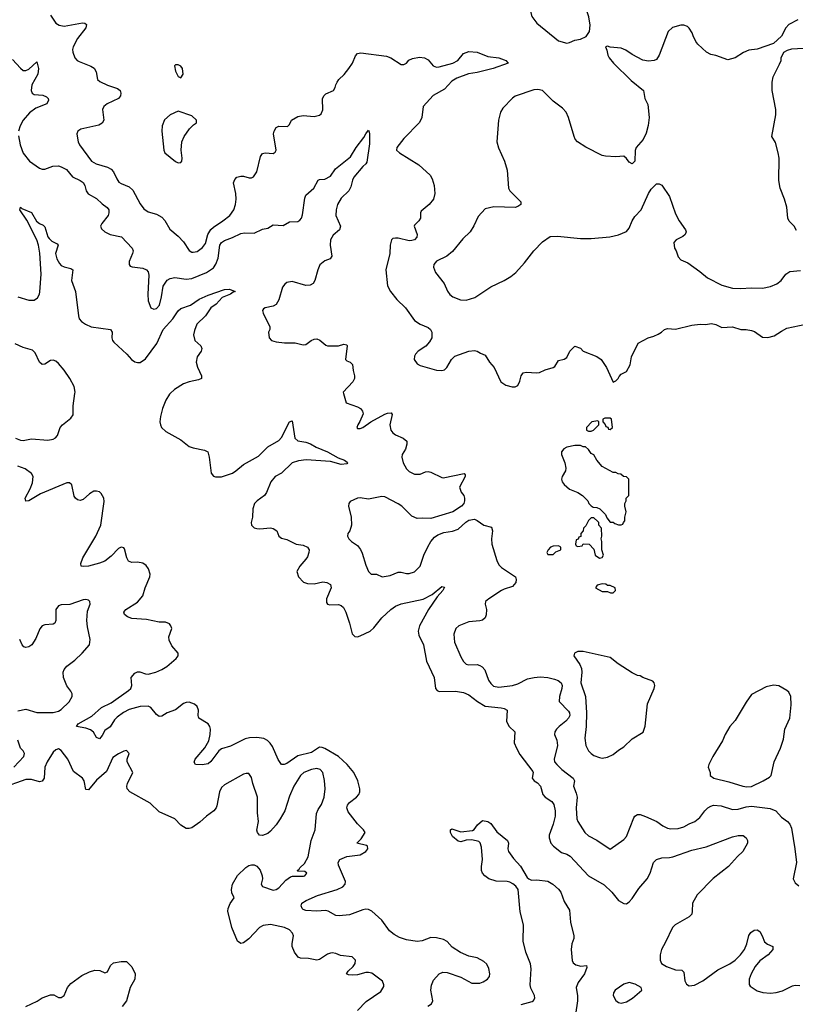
# Model space of a CAD drawing. Header units: inches. Extents: x 2323201 to 2563958, y 895391 to 1023096.
# Tile 29 of 196: x 2372584 to 2378292, y 1005506 to 1012750. Entities that reach past the tile are written whole.
import ezdxf

# ---------------------------------------------------------------- set-up
doc = ezdxf.new("R2010")
doc.units = ezdxf.units.IN
doc.header["$MEASUREMENT"] = 0
doc.layers.add('C3070', color=7, linetype='Continuous')
doc.layers.add('C3071', color=7, linetype='Continuous')

msp = doc.modelspace()

# ---------------------------------------------------------------- linework, layer by layer
at = {"layer": 'C3070', "color": 5}
for points, elevation in [([(2372553, 1009670), (2372590, 1009656.5), (2372610, 1009654.4), (2372670, 1009665.6), (2372790, 1009656.4), (2372830, 1009663.8), (2372847.5, 1009672.5), (2372862.7, 1009690), (2372882.7, 1009750), (2372899.3, 1009770), (2372960.7, 1009819.3), (2372976.6, 1009843.4), (2372976.9, 1009910), (2372989.8, 1010000)], 220), ([(2373691.5, 1010000), (2373685.6, 1009994.4), (2373659.1, 1009950), (2373635.8, 1009890), (2373620.2, 1009830), (2373615.6, 1009790), (2373618.9, 1009770), (2373628.5, 1009750), (2373660, 1009720), (2373770, 1009659.5), (2373830, 1009610.4), (2373859.9, 1009599.9), (2373942.6, 1009582.6), (2373967.3, 1009570), (2373978.9, 1009530), (2373993.4, 1009413.4), (2374010, 1009390.6), (2374025.4, 1009385.4), (2374070, 1009386), (2374150, 1009414.5), (2374175.3, 1009430), (2374230, 1009476.8), (2374340.5, 1009539.5), (2374410, 1009607), (2374490, 1009654), (2374510, 1009676.4), (2374570, 1009790.7), (2374590, 1009798), (2374608.9, 1009670), (2374630, 1009650.6), (2374690, 1009642), (2374722.8, 1009630), (2374765.8, 1009605.8), (2374850, 1009570.3), (2374927.2, 1009527.2), (2374974.8, 1009510), (2374993.8, 1009493.8), (2374997.3, 1009490), (2374990, 1009482.7), (2374950, 1009478.3), (2374870, 1009498.9), (2374692.1, 1009512.1), (2374634.8, 1009505.2), (2374590, 1009488.4), (2374510, 1009413.1), (2374463.7, 1009390), (2374432, 1009350), (2374399.3, 1009270), (2374384.4, 1009250), (2374330.4, 1009210), (2374312.4, 1009190), (2374298.7, 1009150), (2374296.4, 1009090), (2374288.4, 1009050), (2374290.7, 1009030), (2374310, 1009010.7), (2374330, 1009006), (2374350, 1009003.8), (2374430, 1009010.6), (2374450, 1009006.8), (2374476, 1008990), (2374490.6, 1008950.6), (2374510, 1008934.8), (2374550, 1008925.5), (2374618, 1008890), (2374670, 1008883.1), (2374701.6, 1008870), (2374712.9, 1008850), (2374711.3, 1008828.7), (2374701.1, 1008798.9), (2374690, 1008779.5), (2374644.9, 1008730), (2374622.8, 1008690), (2374634.8, 1008650), (2374672.2, 1008612.2), (2374701.4, 1008601.4), (2374750, 1008600.3), (2374814.4, 1008614.4), (2374844.7, 1008610), (2374870, 1008594), (2374874.9, 1008570), (2374842, 1008490), (2374841.7, 1008461.7), (2374848.9, 1008448.9), (2374864.9, 1008444.9), (2374930, 1008447.2), (2374950, 1008440.7), (2374965.9, 1008425.9), (2374984.1, 1008390), (2375011.8, 1008310), (2375031.1, 1008231.1), (2375050, 1008211.7), (2375070, 1008209.2), (2375090, 1008216), (2375163.1, 1008250), (2375190, 1008274.7), (2375250, 1008349.1), (2375314, 1008410), (2375350, 1008434), (2375390, 1008451), (2375552.8, 1008487.2), (2375619, 1008521), (2375690, 1008579.1), (2375710, 1008574), (2375698.4, 1008550), (2375655.5, 1008504.5), (2375593.1, 1008410), (2375524.9, 1008290), (2375516.4, 1008250), (2375521.4, 1008221.4), (2375555.3, 1008150), (2375577.6, 1008030), (2375634.9, 1007910), (2375643, 1007830), (2375655.3, 1007815.3), (2375670, 1007807.4), (2375790, 1007809.4), (2375850, 1007799.3), (2375890, 1007781.8), (2375952.9, 1007732.9), (2376010, 1007699.1), (2376126.4, 1007686.4), (2376150, 1007681.3), (2376170.2, 1007670.2), (2376166.3, 1007586.3), (2376185.3, 1007550), (2376228.2, 1007510), (2376223.7, 1007430), (2376239.5, 1007390), (2376264, 1007344), (2376358.9, 1007218.9), (2376363.6, 1007210), (2376354.3, 1007170), (2376369, 1007150), (2376394, 1007134), (2376417.1, 1007110), (2376433.2, 1007050), (2376450, 1007029.3), (2376498.9, 1006998.9), (2376515.1, 1006975.1), (2376524.3, 1006930), (2376523.3, 1006890), (2376509.6, 1006830.4), (2376481.1, 1006750), (2376480.2, 1006730), (2376491.8, 1006691.8), (2376511.6, 1006670), (2376570, 1006623.2), (2376610.1, 1006610.1), (2376635.9, 1006595.9), (2376770.1, 1006450.1), (2376884, 1006384), (2376940.3, 1006330), (2376990, 1006270.3), (2377030, 1006246.4), (2377050, 1006246), (2377070, 1006260.4), (2377090, 1006283.7), (2377141.1, 1006358.9), (2377201.1, 1006430), (2377222.9, 1006470), (2377246.9, 1006550), (2377269.8, 1006570.2), (2377310, 1006583.9), (2377365.3, 1006585.3), (2377390, 1006590.9), (2377530, 1006639), (2377635.1, 1006664.9), (2377830, 1006737.4), (2377870, 1006746.4), (2377907.7, 1006747.7), (2377930.7, 1006730), (2377938.8, 1006710), (2377940.7, 1006690), (2377904.4, 1006630), (2377866.2, 1006593.8), (2377800.6, 1006519.4), (2377688.1, 1006431.9), (2377570.2, 1006310), (2377534.7, 1006250), (2377532.9, 1006190), (2377529.1, 1006170), (2377520.6, 1006159.4), (2377510.6, 1006149.4), (2377407.6, 1006090), (2377387.4, 1006070), (2377337.3, 1005962.7), (2377307.4, 1005910), (2377297, 1005870), (2377298, 1005830), (2377306.2, 1005806.2), (2377343.1, 1005783.1), (2377410, 1005759.1), (2377457.5, 1005757.5), (2377470, 1005742), (2377478, 1005678), (2377490, 1005654), (2377510, 1005642), (2377550, 1005645.8), (2377610, 1005679), (2377721.1, 1005758.9), (2377810, 1005803.9), (2377847.8, 1005830), (2377887.8, 1005870), (2377917.2, 1005910), (2377934.8, 1005950), (2377950, 1006010.8), (2377964.9, 1006035.1), (2377989.7, 1006050.3), (2378010, 1006052.4), (2378030, 1006040.5), (2378048.4, 1006010), (2378065.8, 1005965.8), (2378086.9, 1005946.9), (2378126.8, 1005930), (2378126, 1005910), (2378092, 1005870), (2378030, 1005826.2), (2377995.7, 1005784.3), (2377966.5, 1005730), (2377952.7, 1005690), (2377952.1, 1005652.1), (2377960.2, 1005640.3), (2378010, 1005604), (2378052.8, 1005592.8), (2378110, 1005588.3), (2378150, 1005591.4), (2378196.4, 1005603.6), (2378270, 1005640.8), (2378290, 1005646.5), (2378323.6, 1005643.6)], 220), ([(2374967.3, 1010000), (2374986, 1009930), (2375070, 1009901.6), (2375090.8, 1009890), (2375107.3, 1009870), (2375110.4, 1009849.6), (2375086.4, 1009793.6), (2375071, 1009770), (2375066, 1009750), (2375070, 1009742), (2375090, 1009742), (2375110, 1009748.4), (2375168.3, 1009791.7), (2375270, 1009847.6), (2375290, 1009856), (2375316.7, 1009856.7), (2375324, 1009844), (2375307.5, 1009770), (2375314.3, 1009730), (2375328.7, 1009710), (2375350, 1009694.6), (2375406.8, 1009670), (2375433, 1009650), (2375432.3, 1009627.7), (2375422, 1009590), (2375399.3, 1009550), (2375395.8, 1009530), (2375404.9, 1009490), (2375430, 1009444.9), (2375450, 1009424.6), (2375490, 1009407.2), (2375530, 1009406.7), (2375570, 1009423), (2375590, 1009425.5), (2375610, 1009422), (2375690, 1009380.7), (2375699.8, 1009379.8), (2375854, 1009410), (2375862, 1009402), (2375862, 1009390), (2375820.7, 1009310), (2375833.7, 1009273.7), (2375851.6, 1009248.4), (2375858, 1009230), (2375858, 1009210), (2375851, 1009190), (2375836, 1009170), (2375772.2, 1009127.8), (2375610, 1009079.3), (2375550, 1009082.7), (2375510, 1009079.3), (2375470, 1009098), (2375395.8, 1009170), (2375370, 1009188.6), (2375270, 1009240.3), (2375250, 1009241.1), (2375150, 1009222), (2375090, 1009230.9), (2375070.5, 1009229.5), (2375016, 1009204), (2375006, 1009190), (2375004, 1009170), (2375022.4, 1009090), (2375025.5, 1009030), (2375014, 1008990), (2374998.8, 1008970), (2374996.3, 1008950), (2375004.9, 1008930), (2375024.9, 1008910), (2375070, 1008882), (2375092.5, 1008852.5), (2375104.6, 1008824.6), (2375130, 1008736.3), (2375150.4, 1008690.4), (2375170, 1008670.8), (2375210, 1008670.8), (2375250.8, 1008650.8), (2375310, 1008661.3), (2375370, 1008684.4), (2375390, 1008686), (2375430, 1008676.3), (2375450, 1008676.3), (2375490, 1008687.7), (2375529.7, 1008730.3), (2375558.9, 1008810), (2375587.7, 1008872.3), (2375608.7, 1008911.3), (2375637.4, 1008942.6), (2375660.9, 1008959.1), (2375704, 1008976), (2375770, 1008985.7), (2375810, 1009001.3), (2375867.3, 1009052.8), (2375890, 1009066.7), (2375930, 1009074.4), (2375950, 1009066.4), (2375998.8, 1009030), (2376055.1, 1009015.1), (2376062, 1008990), (2376055.2, 1008930), (2376059, 1008890), (2376095.2, 1008770), (2376110, 1008739.3), (2376130, 1008718.7), (2376231.6, 1008651.6), (2376237.8, 1008630), (2376234, 1008610), (2376210, 1008578.7), (2376150, 1008560.3), (2376130, 1008549.8), (2376035.5, 1008490), (2376012.7, 1008470), (2376010.4, 1008450), (2376019.5, 1008410), (2376017.4, 1008370), (2376010.2, 1008349.8), (2375990, 1008331.5), (2375970, 1008326), (2375890, 1008320.4), (2375816.3, 1008290), (2375792.4, 1008270), (2375778.5, 1008230), (2375784.4, 1008170), (2375830, 1008063), (2375850, 1008028.2), (2375870, 1008008.5), (2375890, 1008003.1), (2375950, 1008004.9), (2375970, 1007999.3), (2375987.9, 1007987.9), (2376005.9, 1007965.9), (2376034.3, 1007890), (2376050, 1007864.9), (2376070, 1007846.7), (2376110, 1007839.7), (2376210, 1007850.2), (2376250, 1007862.7), (2376320.9, 1007899.1), (2376369.3, 1007910.7), (2376415.1, 1007915.1), (2376470, 1007911.1), (2376518.5, 1007898.5), (2376547.1, 1007887.1), (2376568.4, 1007870), (2376574.7, 1007850), (2376573.4, 1007830), (2376555.2, 1007770), (2376554, 1007734), (2376622, 1007662), (2376630.3, 1007650), (2376631.3, 1007630), (2376621.5, 1007610), (2376604, 1007590), (2376554.6, 1007550), (2376534.6, 1007530), (2376522.6, 1007510), (2376520.3, 1007490), (2376535.8, 1007450), (2376540.6, 1007410), (2376515.8, 1007310), (2376519.5, 1007290), (2376535.6, 1007270), (2376573.2, 1007233.2), (2376656.9, 1007170), (2376667.2, 1007150), (2376660.3, 1007110), (2376679.5, 1007059.5), (2376685.2, 1007030), (2376679.1, 1006950), (2376684, 1006870), (2376691.7, 1006850), (2376743.6, 1006770), (2376770, 1006744.6), (2376830, 1006713.4), (2376930, 1006647.7), (2377030, 1006717.3), (2377050, 1006740.7), (2377103.1, 1006876.9), (2377110.6, 1006889.4), (2377130, 1006902.4), (2377150, 1006903.2), (2377190, 1006888.4), (2377272.2, 1006850), (2377317.8, 1006817.8), (2377350, 1006801.7), (2377376.5, 1006796.5), (2377430, 1006798.5), (2377470, 1006810.3), (2377510, 1006833.4), (2377551.6, 1006850), (2377590, 1006881.1), (2377626.6, 1006930), (2377647.4, 1006950), (2377670, 1006964.1), (2377690, 1006970.2), (2377745.8, 1006965.8), (2377830, 1006938), (2377870, 1006940.6), (2377930, 1006957.8), (2377970, 1006962.3), (2378106.1, 1006946.1), (2378148.5, 1006928.5), (2378190, 1006883.7), (2378234.9, 1006850), (2378250, 1006830.6), (2378262.5, 1006802.5), (2378288.4, 1006650), (2378299.1, 1006550), (2378276.3, 1006430), (2378290, 1006398.8), (2378318.5, 1006378.5)], 240), ([(2375587.9, 1005492.1), (2375615.1, 1005510), (2375623.1, 1005530), (2375608.2, 1005610), (2375613.3, 1005646.7), (2375630, 1005683.1), (2375670, 1005728.8), (2375698.7, 1005741.3), (2375730, 1005739.7), (2375830, 1005705), (2375910, 1005661.1), (2375970, 1005661.6), (2375994.5, 1005670), (2376027.6, 1005690), (2376041.1, 1005710), (2376043.9, 1005730), (2376035.8, 1005770), (2376020.3, 1005800.3), (2376000, 1005820), (2375950, 1005846.4), (2375890, 1005860.3), (2375826.6, 1005886.6), (2375766.7, 1005926.7), (2375730, 1005967.6), (2375701.5, 1005981.4), (2375650, 1005994.7), (2375610, 1005996.3), (2375546.3, 1005973.7), (2375510, 1005968.6), (2375430, 1005980.7), (2375378.2, 1005998.2), (2375339.9, 1006019.9), (2375306.2, 1006046.2), (2375250, 1006124.7), (2375176.2, 1006190), (2375150, 1006202.7), (2375130, 1006205.1), (2375110, 1006201.4), (2375010, 1006163.7), (2374935.6, 1006155.6), (2374910, 1006158.7), (2374854, 1006190), (2374835.4, 1006195.4), (2374770, 1006191), (2374690, 1006196.3), (2374670, 1006202), (2374662, 1006210), (2374654, 1006230), (2374661.3, 1006250), (2374692.3, 1006270), (2374774.9, 1006305.1), (2374920.7, 1006350), (2374962.6, 1006370), (2374979.3, 1006390), (2374981.4, 1006410), (2374929.8, 1006530), (2374928.5, 1006550), (2374938.7, 1006570), (2374990, 1006592.6), (2375090, 1006605.2), (2375130, 1006629.2), (2375144.8, 1006650), (2375144.5, 1006670), (2375135.2, 1006675.2), (2375065.1, 1006690), (2375096.9, 1006723.1), (2375125.1, 1006770), (2375115.1, 1006790), (2375070, 1006834), (2375002.1, 1006922.1), (2374991.8, 1006950), (2374995.1, 1006970), (2375009.8, 1006990), (2375062.4, 1007030), (2375080.7, 1007050), (2375087.4, 1007070), (2375086.5, 1007090), (2375071.4, 1007150), (2375043.6, 1007210), (2374994.2, 1007270), (2374930, 1007327.9), (2374830, 1007387), (2374810, 1007396.1), (2374790, 1007396.8), (2374730, 1007359.1), (2374630, 1007334), (2374550, 1007278), (2374530, 1007269.8), (2374510, 1007269.7), (2374485.8, 1007305.8), (2374443.1, 1007403.1), (2374427.5, 1007427.5), (2374406.5, 1007446.5), (2374380.5, 1007460.5), (2374329.7, 1007469.7), (2374274.5, 1007465.5), (2374242.2, 1007457.8), (2374135.3, 1007404.7), (2374070, 1007384.7), (2374050, 1007369.6), (2373990, 1007292), (2373970, 1007274), (2373927.5, 1007267.5), (2373878, 1007270), (2373867.3, 1007287.3), (2373876.2, 1007310), (2373947.2, 1007392.8), (2373974.8, 1007445.2), (2373986.1, 1007490), (2373989, 1007530), (2373983.5, 1007550), (2373970, 1007568.3), (2373902.9, 1007610), (2373896.3, 1007630), (2373898.9, 1007670), (2373890, 1007697), (2373870, 1007714.3), (2373830, 1007728.3), (2373810, 1007727.2), (2373790, 1007719.7), (2373730, 1007672.7), (2373670.3, 1007650), (2373630, 1007625.8), (2373610, 1007622.2), (2373590, 1007637.4), (2373550, 1007689.8), (2373530, 1007698.7), (2373470, 1007696.2), (2373390, 1007674.3), (2373347.5, 1007652.5), (2373300.9, 1007619.1), (2373282.1, 1007597.9), (2373250, 1007547.3), (2373210, 1007520.7), (2373190, 1007482.9), (2373170, 1007459.6), (2373150, 1007469.5), (2373127.1, 1007507.1), (2373105.6, 1007525.6), (2373070, 1007538.2), (2373002, 1007550), (2373015.1, 1007570), (2373113.6, 1007626.4), (2373186, 1007690), (2373256.5, 1007723.5), (2373385.7, 1007814.3), (2373401.4, 1007830), (2373409.8, 1007850), (2373404, 1007910), (2373430, 1007941.1), (2373450, 1007952.4), (2373467.8, 1007952.2), (2373510, 1007936.2), (2373530, 1007934), (2373585.1, 1007950), (2373630, 1007968.5), (2373665.4, 1007990), (2373735.8, 1008050), (2373749.6, 1008070), (2373749.5, 1008090), (2373702.8, 1008142.8), (2373684.9, 1008184.9), (2373682.4, 1008210), (2373702.4, 1008270), (2373697, 1008290), (2373685.8, 1008305.8), (2373657.1, 1008317.1), (2373610, 1008317.7), (2373515.8, 1008335.8), (2373410, 1008343), (2373376.6, 1008356.6), (2373354.2, 1008374.2), (2373349.4, 1008390), (2373363.7, 1008410), (2373450, 1008464.4), (2373489.8, 1008510), (2373508.2, 1008570), (2373542.6, 1008650), (2373544.4, 1008670), (2373532.1, 1008710), (2373514.2, 1008734.2), (2373490, 1008750.9), (2373450, 1008758), (2373410, 1008756.9), (2373385.5, 1008765.5), (2373373, 1008790), (2373355.6, 1008855.6), (2373350, 1008865.2), (2373330, 1008869.5), (2373310, 1008858.7), (2373257.6, 1008802.4), (2373210, 1008767), (2373170, 1008750.8), (2373090, 1008729), (2373050, 1008725.7), (2373037.2, 1008730), (2373034.7, 1008750), (2373048.7, 1008790), (2373144.5, 1008950), (2373181.2, 1009030), (2373204.8, 1009204.7), (2373203.1, 1009230), (2373184.5, 1009264.5), (2373170, 1009275.8), (2373150, 1009281.1), (2373130, 1009280.4), (2373098, 1009262), (2373050, 1009220.4), (2373030, 1009211.3), (2373010, 1009216.3), (2372993.6, 1009230), (2372984.9, 1009244.9), (2372968.3, 1009328.3), (2372950, 1009342.4), (2372930, 1009342.6), (2372737.5, 1009262.5), (2372650, 1009209.7), (2372628, 1009208), (2372623, 1009230), (2372661.1, 1009298.9), (2372677.3, 1009342.7), (2372682, 1009390), (2372670.5, 1009410.5), (2372625.3, 1009445.3), (2372570, 1009465.7)], 220), ([(2372570, 1007665.8), (2372630, 1007676.3), (2372710, 1007652.9), (2372830, 1007653.2), (2372870, 1007663.5), (2372890, 1007675.6), (2372947, 1007730), (2372969.2, 1007770), (2372969, 1007790), (2372961.2, 1007810), (2372930, 1007849.2), (2372905.1, 1007910), (2372904.4, 1007950), (2372911.3, 1007970), (2372930, 1007994.4), (2372990, 1008038.4), (2373044.5, 1008090), (2373097.2, 1008150), (2373102.7, 1008190), (2373082, 1008282), (2373076.9, 1008330), (2373082.7, 1008397.3), (2373102.7, 1008450), (2373099, 1008470), (2373090, 1008479), (2373070, 1008484), (2373050, 1008482.7), (2372952.7, 1008447.3), (2372890, 1008445.1), (2372870, 1008438), (2372850.4, 1008410), (2372850.4, 1008330), (2372842.8, 1008310), (2372830, 1008302), (2372770, 1008296.9), (2372750, 1008289.3), (2372732, 1008268), (2372702.3, 1008197.7), (2372674, 1008150), (2372650, 1008134.5), (2372629.6, 1008129.6), (2372615.1, 1008135.1), (2372601.2, 1008150), (2372583.7, 1008190)], 240), ([(2372541.5, 1007250), (2372614, 1007330), (2372619.6, 1007350), (2372609.4, 1007370), (2372589.8, 1007389.8), (2372569.8, 1007450)], 240), ([(2375070, 1005461), (2375133.2, 1005526.8), (2375241.2, 1005598.8), (2375263.6, 1005636.4), (2375264.7, 1005650), (2375254.9, 1005674.9), (2375175.7, 1005735.7), (2375150, 1005740.7), (2375130, 1005739), (2375070, 1005723.5), (2375030, 1005720.4), (2375002.7, 1005722.7), (2374989.6, 1005729.6), (2375002, 1005750), (2375037.1, 1005782.9), (2375053, 1005807), (2375054.5, 1005830), (2375030, 1005854.5), (2374944.7, 1005864.7), (2374910, 1005879.3), (2374883.7, 1005883.7), (2374870, 1005882.9), (2374850, 1005873.6), (2374790, 1005834.3), (2374770, 1005829.7), (2374710, 1005843.5), (2374650, 1005844.2), (2374632.7, 1005852.7), (2374606, 1005890), (2374589.7, 1005930), (2374588.2, 1005951.8), (2374598, 1006010), (2374592.6, 1006030), (2374570, 1006053.1), (2374532.3, 1006070), (2374430, 1006093.2), (2374374.6, 1006085.4), (2374348.4, 1006070), (2374270, 1005987), (2374230, 1005957.2), (2374210, 1005953.2), (2374186, 1005970), (2374145.6, 1006070), (2374116, 1006190), (2374118, 1006210), (2374133.6, 1006246.4), (2374162, 1006290), (2374144.7, 1006324.7), (2374142.7, 1006350), (2374149.4, 1006390), (2374185.8, 1006454.2), (2374247.2, 1006512.8), (2374270, 1006526.8), (2374290, 1006531), (2374310, 1006531), (2374330, 1006521), (2374352.8, 1006492.8), (2374367.3, 1006450), (2374370.6, 1006429.4), (2374361, 1006390), (2374370, 1006372), (2374450, 1006346), (2374470, 1006350.4), (2374490, 1006363.7), (2374541.6, 1006418.4), (2374575.8, 1006444.2), (2374591.1, 1006448.9), (2374672.4, 1006447.6), (2374681.2, 1006450), (2374697, 1006470), (2374682, 1006482), (2374630, 1006486), (2374625.2, 1006490), (2374640.2, 1006499.8), (2374644.5, 1006510), (2374679, 1006541), (2374706.9, 1006590), (2374729.6, 1006710), (2374758.4, 1006790), (2374767.6, 1006910), (2374780.4, 1006939.6), (2374805.1, 1006974.9), (2374823.5, 1007030), (2374831.2, 1007090), (2374827.7, 1007152.3), (2374815.8, 1007210), (2374794, 1007234), (2374770, 1007239.7), (2374730, 1007232.7), (2374674.9, 1007210), (2374650, 1007189.6), (2374600.2, 1007110), (2374570, 1007036), (2374535.5, 1006930), (2374500.8, 1006870), (2374470, 1006825.6), (2374430, 1006779.5), (2374410, 1006762), (2374370, 1006746.6), (2374348.7, 1006750), (2374334, 1006770), (2374330, 1006786), (2374340.9, 1006850), (2374334.6, 1006914.6), (2374334.2, 1007030), (2374299.8, 1007130), (2374290, 1007175.3), (2374270, 1007202.7), (2374250, 1007204.5), (2374230, 1007198), (2374090, 1007120.4), (2374070, 1007099.7), (2374053.6, 1007070), (2374034.6, 1006965.4), (2374029, 1006950), (2374012.9, 1006930), (2373958.7, 1006890), (2373910, 1006846), (2373850, 1006804.5), (2373830, 1006798.4), (2373810, 1006799.6), (2373770, 1006823), (2373725.1, 1006870), (2373610, 1006921.3), (2373544.8, 1006984.8), (2373395.1, 1007070), (2373375.1, 1007090), (2373372.3, 1007110), (2373378, 1007130), (2373415.3, 1007210), (2373375.3, 1007290), (2373375.3, 1007310), (2373388.7, 1007350), (2373370, 1007372.7), (2373350, 1007369), (2373310, 1007349.3), (2373270, 1007321.2), (2373222.2, 1007217.8), (2373150, 1007153.7), (2373090, 1007083.6), (2373070, 1007085.2), (2373058.4, 1007150), (2373046.6, 1007170), (2372979.7, 1007219.7), (2372938, 1007310), (2372890, 1007374), (2372870, 1007384.7), (2372850, 1007377.7), (2372830, 1007359.7), (2372786.2, 1007290), (2372768.3, 1007250), (2372763.1, 1007170), (2372750, 1007148.2), (2372730, 1007142.6), (2372670, 1007158.8), (2372630, 1007159.2), (2372450, 1007095.4)], 240), ([(2376275.1, 1005504.9), (2376354.5, 1005525.5), (2376366, 1005534), (2376374, 1005550), (2376371.8, 1005570), (2376345.3, 1005625.3), (2376340.8, 1005650), (2376347.5, 1005767.5), (2376343.4, 1005803.4), (2376308.9, 1005890), (2376288.7, 1005970), (2376292.3, 1006090), (2376266.4, 1006186.4), (2376252, 1006350), (2376235.7, 1006375.7), (2376213.1, 1006393.1), (2376190, 1006403.8), (2376170, 1006408.7), (2376090, 1006410.8), (2376035.1, 1006430), (2376005.6, 1006450), (2375988.4, 1006470), (2375981.7, 1006490), (2375981.1, 1006518.9), (2375989.6, 1006570), (2375983, 1006663), (2375973.1, 1006693.1), (2375962.4, 1006702.4), (2375910, 1006715.1), (2375870, 1006713.3), (2375830, 1006701.6), (2375810, 1006707), (2375770, 1006741.2), (2375755.1, 1006770), (2375755.3, 1006790), (2375764.1, 1006795.9), (2375830, 1006773.4), (2375916, 1006784), (2375929.2, 1006790.8), (2375953.6, 1006826.4), (2375990, 1006858), (2376030, 1006850.7), (2376050, 1006834.8), (2376095.8, 1006775.8), (2376173.4, 1006710), (2376180.4, 1006690), (2376176.1, 1006650), (2376180.8, 1006630), (2376217.2, 1006577.2), (2376270, 1006521.8), (2376318.8, 1006438.8), (2376330, 1006427.8), (2376350, 1006419.8), (2376390, 1006420.9), (2376471.5, 1006411.5), (2376507.4, 1006390), (2376550, 1006352.6), (2376566.4, 1006330), (2376590, 1006261.6), (2376630, 1006199.1), (2376638.3, 1006110), (2376661.1, 1006010), (2376660.6, 1005990), (2376647.4, 1005950), (2376641.3, 1005910), (2376650, 1005827.3), (2376657.4, 1005810), (2376676, 1005796), (2376713.4, 1005786.6), (2376754, 1005790), (2376757.5, 1005777.5), (2376739.2, 1005730), (2376694.6, 1005665.4), (2376679.7, 1005630), (2376688.9, 1005568.9), (2376688.9, 1005530), (2376673.2, 1005430)], 180), ([(2372630, 1005490.3), (2372712.1, 1005527.9), (2372750, 1005552.6), (2372810, 1005574.4), (2372834.6, 1005574.6), (2372870, 1005554.8), (2372890, 1005554.8), (2372910, 1005571.3), (2372934.5, 1005630), (2372960.1, 1005659.9), (2373042.2, 1005717.8), (2373096.6, 1005743.4), (2373135.6, 1005755.6), (2373174.2, 1005754.2), (2373210, 1005736), (2373230, 1005744.7), (2373252.7, 1005790), (2373274, 1005810), (2373330, 1005821.6), (2373370, 1005820.5), (2373410, 1005780.7), (2373434.4, 1005730), (2373430.4, 1005690), (2373397.3, 1005630), (2373371, 1005530), (2373338, 1005490)], 240)]:
    msp.add_lwpolyline(points, dxfattribs=dict(at, elevation=elevation))
for points, elevation in [([(2376838, 1009798), (2376794, 1009790), (2376754, 1009750), (2376754, 1009730), (2376770, 1009722), (2376790, 1009722), (2376806, 1009730), (2376846, 1009770), (2376846, 1009790)], 260), ([(2376930, 1009818), (2376890, 1009818), (2376874, 1009810), (2376874, 1009790), (2376892.7, 1009772.7), (2376898, 1009758), (2376912.7, 1009752.7), (2376918, 1009738), (2376930, 1009734), (2376946, 1009750), (2376938, 1009810)], 260), ([(2376710, 1009618), (2376670, 1009618), (2376610, 1009604), (2376587.5, 1009592.5), (2376571, 1009570), (2376570.8, 1009550), (2376596.3, 1009490), (2376603, 1009450), (2376600.7, 1009430), (2376576, 1009390), (2376571, 1009370), (2376576, 1009350), (2376591, 1009330), (2376630, 1009296), (2376690, 1009271), (2376724.7, 1009250), (2376764.7, 1009210), (2376772, 1009190), (2376790, 1009172), (2376803.6, 1009163.6), (2376830, 1009162), (2376854, 1009150), (2376894, 1009110), (2376903.6, 1009083.6), (2376930, 1009054), (2376950, 1009054), (2376963.6, 1009043.6), (2376990, 1009034), (2377010, 1009034), (2377022, 1009038), (2377026, 1009050), (2377038, 1009062), (2377038, 1009090), (2377048, 1009130), (2377038, 1009170), (2377038, 1009190), (2377046, 1009210), (2377046, 1009230), (2377066, 1009250), (2377066, 1009370), (2377050, 1009386), (2377028.4, 1009388.4), (2377007.3, 1009407.3), (2376988.4, 1009408.4), (2376970, 1009418), (2376950, 1009418), (2376870, 1009462), (2376830, 1009508), (2376808.4, 1009548.4), (2376790, 1009558), (2376768.4, 1009588.4), (2376747.3, 1009607.3), (2376730, 1009608)], 260), ([(2376810, 1009086), (2376790, 1009086), (2376770, 1009066), (2376750, 1009026), (2376734, 1009010), (2376731.6, 1008988.4), (2376714, 1008970), (2376712.7, 1008947.3), (2376698, 1008942), (2376692.7, 1008927.3), (2376678, 1008922), (2376674, 1008890), (2376678, 1008878), (2376690, 1008874), (2376722, 1008878), (2376730, 1008894), (2376774, 1008890), (2376810, 1008854), (2376818, 1008810), (2376850, 1008787.3), (2376870, 1008792), (2376879, 1008810), (2376868, 1008850), (2376868, 1008910), (2376862, 1008930), (2376868, 1008950), (2376866, 1009010), (2376846, 1009030), (2376846, 1009050), (2376838, 1009058)], 260), ([(2376550, 1008878), (2376510, 1008875.3), (2376490, 1008868), (2376472, 1008850), (2376462, 1008830), (2376470, 1008814), (2376510, 1008814), (2376530, 1008834), (2376566, 1008850), (2376566, 1008870)], 260), ([(2376870, 1008598), (2376834, 1008590), (2376822, 1008570), (2376870, 1008542), (2376910, 1008542), (2376932.7, 1008532.7), (2376950, 1008532), (2376968, 1008550), (2376966, 1008570), (2376930, 1008586), (2376910, 1008586), (2376896.4, 1008596.4)], 260), ([(2376730, 1008102), (2376690, 1008101.6), (2376666.8, 1008090), (2376660.5, 1008070), (2376705.8, 1008005.8), (2376717.4, 1007977.4), (2376720.6, 1007950), (2376714, 1007870), (2376746.4, 1007770), (2376754.8, 1007650), (2376751.9, 1007550), (2376743.7, 1007463.7), (2376750.3, 1007410), (2376770.3, 1007370), (2376788.4, 1007350), (2376810, 1007337), (2376850, 1007320.3), (2376870, 1007317.6), (2376910, 1007324.9), (2376950, 1007342.8), (2376990, 1007376), (2377030, 1007401), (2377090, 1007458.8), (2377172, 1007508), (2377187.7, 1007552.3), (2377203.3, 1007716.7), (2377252.3, 1007830), (2377257.2, 1007850), (2377254, 1007870), (2377244, 1007884), (2377170, 1007909), (2377150, 1007922), (2377130, 1007924), (2377090, 1007944), (2376988, 1008010), (2376930, 1008057.2)], 260), ([(2378130, 1007852.7), (2378078, 1007842), (2377970, 1007784), (2377930, 1007729), (2377850, 1007594), (2377810.8, 1007550), (2377776.3, 1007490), (2377756.1, 1007443.9), (2377684, 1007330), (2377654.8, 1007270), (2377651, 1007250), (2377666, 1007210), (2377664.7, 1007190), (2377691.3, 1007170), (2377803.2, 1007143.2), (2377904.7, 1007110), (2377934.2, 1007105.9), (2377970, 1007108.9), (2378054, 1007150), (2378102, 1007178), (2378114, 1007190), (2378135.1, 1007290), (2378183.7, 1007390), (2378204.1, 1007455.9), (2378214, 1007530), (2378250, 1007612), (2378262, 1007710), (2378258, 1007770), (2378242.7, 1007802.7), (2378230, 1007815.3), (2378170, 1007849.3)], 260), ([(2377070, 1005665), (2377030, 1005653.7), (2376966.2, 1005610), (2376952.6, 1005590), (2376950.3, 1005570), (2376970, 1005534), (2376990, 1005519), (2377010, 1005514.9), (2377050, 1005523.5), (2377094, 1005550), (2377162.7, 1005610), (2377157.2, 1005630), (2377113, 1005653)], 220)]:
    msp.add_lwpolyline(points, close=True, dxfattribs=dict(at, elevation=elevation))
at = {"layer": 'C3071', "color": 5, "elevation": 280}
for points in [[(2376430, 1013109.2), (2376410, 1013105.2), (2376390, 1013093.2), (2376374, 1013070), (2376357.1, 1012970), (2376337.1, 1012890), (2376332.7, 1012850), (2376352.3, 1012772.3), (2376390, 1012724.9), (2376550, 1012594.8), (2376610, 1012576), (2376630, 1012581), (2376670, 1012598.8), (2376710, 1012606), (2376753.6, 1012626.4), (2376776.5, 1012663.5), (2376782.7, 1012710), (2376772.3, 1012770), (2376753.3, 1012830), (2376722.9, 1012870), (2376581.9, 1012981.9), (2376510, 1013063.7), (2376470, 1013095.1)], [(2373750, 1012418), (2373730, 1012418), (2373722, 1012410), (2373731.3, 1012370), (2373750, 1012332), (2373770, 1012322), (2373788, 1012350), (2373782, 1012390), (2373770, 1012408)], [(2373750, 1012078), (2373690, 1012049.2), (2373650, 1012012.7), (2373632.4, 1011970), (2373628.9, 1011930), (2373644, 1011790), (2373651, 1011770), (2373730, 1011706), (2373750, 1011696), (2373770, 1011698), (2373777.2, 1011710), (2373779.3, 1011730), (2373772.7, 1011790), (2373777.2, 1011850), (2373794, 1011890), (2373832.7, 1011947.3), (2373863.1, 1011976.9), (2373886, 1011990), (2373886, 1012010), (2373850, 1012042)]]:
    msp.add_lwpolyline(points, close=True, dxfattribs=at)
at = {"layer": 'C3071', "color": 5}
for points, elevation in [([(2372810, 1012782.4), (2372850, 1012725.3), (2372874, 1012710), (2372910, 1012702), (2373046.6, 1012726.6), (2373064.1, 1012724.1), (2373074.7, 1012714.7), (2373070.2, 1012689.7), (2373010, 1012611.8), (2372977.4, 1012550), (2372971.8, 1012530), (2372973.7, 1012510), (2372990.4, 1012470), (2373008, 1012450), (2373022, 1012442), (2373107.5, 1012407.5), (2373132.9, 1012392.9), (2373147.2, 1012367.2), (2373156.4, 1012310), (2373174.2, 1012294.2), (2373230, 1012267.2), (2373303.9, 1012243.9), (2373322, 1012230), (2373328, 1012210), (2373325.5, 1012190), (2373310.5, 1012170), (2373228, 1012130), (2373203.8, 1012110), (2373193, 1012090), (2373202, 1012010), (2373191.9, 1011988.1), (2373166.7, 1011973.3), (2373034.6, 1011945.4), (2373010.8, 1011930), (2373005.5, 1011910), (2373007.9, 1011892.1), (2373014.9, 1011850), (2373024.4, 1011830), (2373111.8, 1011710), (2373146, 1011690), (2373230, 1011663.9), (2373257.2, 1011650), (2373274.4, 1011630), (2373298, 1011578), (2373314.4, 1011554.4), (2373330, 1011543.5), (2373390, 1011519.7), (2373416, 1011496), (2373470, 1011394), (2373497.5, 1011357.5), (2373530, 1011335.8), (2373590, 1011318.4), (2373630, 1011296.4), (2373651.2, 1011271.2), (2373689, 1011209), (2373750, 1011156.3), (2373790, 1011114.8), (2373831.6, 1011051.6), (2373850, 1011040.3), (2373859.5, 1011039.5), (2373890, 1011044.6), (2373930, 1011074.9), (2373950, 1011104.4), (2373968.6, 1011170), (2373990, 1011205.2), (2374010, 1011223.9), (2374079.3, 1011270), (2374129.7, 1011310), (2374160.4, 1011350), (2374172.9, 1011390), (2374176.4, 1011430), (2374175.1, 1011470), (2374158, 1011550), (2374165.9, 1011574.1), (2374182.7, 1011590), (2374210, 1011599.5), (2374230, 1011598.7), (2374273.6, 1011586.4), (2374290, 1011586), (2374305.6, 1011594.4), (2374330, 1011631), (2374356.4, 1011743.6), (2374370, 1011765.5), (2374390, 1011770.3), (2374450, 1011765.5), (2374464.5, 1011775.5), (2374471.8, 1011790), (2374452.8, 1011910), (2374456.9, 1011930), (2374470, 1011955.5), (2374490, 1011966.4), (2374554.8, 1011965.2), (2374570, 1011978), (2374583.7, 1012010), (2374630, 1012036.5), (2374670, 1012044.2), (2374750, 1012038.7), (2374790, 1012048), (2374802.5, 1012057.5), (2374814, 1012086), (2374812.3, 1012167.7), (2374822.7, 1012190), (2374836.6, 1012203.4), (2374893.2, 1012230), (2374906, 1012250), (2374909.4, 1012270), (2374919.3, 1012290), (2374932.7, 1012310), (2374972.7, 1012347.3), (2375007, 1012390), (2375032.7, 1012430), (2375055.5, 1012484.5), (2375070, 1012501), (2375093.2, 1012506.8), (2375282.4, 1012482.4), (2375316, 1012470), (2375390, 1012421), (2375410, 1012421), (2375429.4, 1012430.6), (2375447.8, 1012452.2), (2375475.3, 1012464.7), (2375526.6, 1012473.4), (2375562, 1012470), (2375590, 1012454.4), (2375627.7, 1012410), (2375650, 1012401.5), (2375670, 1012402.7), (2375772.4, 1012430), (2375808.5, 1012450), (2375850, 1012501.6), (2375890, 1012517), (2375950, 1012511.4), (2376030, 1012478.3), (2376110, 1012469.1), (2376150, 1012455.6), (2376162, 1012450), (2376178, 1012430), (2376067.7, 1012390), (2375950, 1012360.6), (2375887.7, 1012352.3), (2375800.1, 1012319.9), (2375762.8, 1012297.2), (2375710, 1012237.7), (2375627.6, 1012192.4), (2375552.7, 1012110), (2375542.7, 1012030), (2375525.6, 1011994.4), (2375410, 1011875.1), (2375359.5, 1011810), (2375357.1, 1011790), (2375378, 1011770), (2375521.3, 1011681.3), (2375605.6, 1011605.6), (2375619.7, 1011579.7), (2375633.4, 1011530), (2375638.3, 1011470), (2375630, 1011429.2), (2375597.3, 1011390), (2375539.3, 1011340.7), (2375533.4, 1011330), (2375533, 1011290), (2375520.7, 1011270), (2375490, 1011239), (2375486.4, 1011230), (2375508.9, 1011170), (2375505.2, 1011150), (2375490, 1011131.2), (2375470, 1011124.4), (2375450, 1011123.7), (2375370, 1011142.2), (2375350, 1011143), (2375330, 1011139.5), (2375319.1, 1011130), (2375309, 1011091), (2375307.3, 1011030), (2375277.3, 1010910), (2375291.7, 1010791.7), (2375313, 1010750), (2375359.3, 1010690), (2375423.7, 1010630), (2375490, 1010536.3), (2375530.8, 1010510), (2375590, 1010486), (2375608, 1010470), (2375616.4, 1010450), (2375615.8, 1010410), (2375600.2, 1010379.7), (2375571.5, 1010348.5), (2375517.3, 1010310), (2375497.3, 1010290), (2375490, 1010275.3), (2375487.3, 1010250), (2375510, 1010218.8), (2375530, 1010206), (2375650, 1010170.5), (2375690, 1010168), (2375710, 1010174), (2375726, 1010190), (2375760.9, 1010250), (2375786.5, 1010273.5), (2375890, 1010310.6), (2375930, 1010316), (2375950, 1010311), (2375975.3, 1010295.3), (2376010, 1010282), (2376042, 1010230), (2376076, 1010190), (2376124.9, 1010084.9), (2376160.5, 1010060.5), (2376208, 1010048), (2376230, 1010048), (2376250, 1010059.1), (2376263.6, 1010090), (2376273.2, 1010130), (2376290, 1010150.8), (2376310, 1010157.3), (2376390, 1010150.8), (2376410, 1010154.8), (2376450, 1010174.8), (2376510, 1010191), (2376521.2, 1010198.8), (2376550, 1010242), (2376590, 1010251), (2376610, 1010264.7), (2376633.2, 1010310), (2376670, 1010346.8), (2376710, 1010334), (2376731.3, 1010310), (2376830, 1010271.3), (2376862, 1010250), (2376901, 1010190), (2376950, 1010082), (2376970, 1010092), (2376988, 1010110), (2376994.6, 1010125.4), (2377010, 1010142), (2377050, 1010162), (2377075.1, 1010210), (2377086, 1010270), (2377135.3, 1010370), (2377208, 1010410), (2377250, 1010421), (2377283.2, 1010436.8), (2377308, 1010450), (2377330, 1010471.3), (2377350, 1010478), (2377410, 1010474), (2377530, 1010502.8), (2377590.7, 1010510.7), (2377630, 1010507.3), (2377673.7, 1010513.7), (2377706.4, 1010506.4), (2377750, 1010484.7), (2377829.4, 1010490.6), (2377890, 1010470.4), (2377930, 1010470.4), (2377970, 1010463.8), (2377990, 1010456.4), (2378050, 1010414.9), (2378090, 1010412.4), (2378136.6, 1010423.4), (2378190, 1010459.1), (2378230, 1010479.1), (2378369.5, 1010510.5)], 260), ([(2378310, 1012749.2), (2378244.5, 1012715.5), (2378221, 1012690), (2378190, 1012628.7), (2378130, 1012574), (2378010, 1012533.2), (2377950, 1012525.2), (2377910, 1012509.2), (2377850, 1012469.3), (2377794.6, 1012454.6), (2377706, 1012486), (2377670, 1012494), (2377637.2, 1012510), (2377574, 1012570), (2377559, 1012590), (2377539, 1012630), (2377532.9, 1012652.9), (2377510, 1012688), (2377499, 1012699), (2377470, 1012708.7), (2377448.4, 1012708.4), (2377387.1, 1012692.9), (2377356, 1012664), (2377290, 1012488), (2377270, 1012458), (2377254, 1012450), (2377210, 1012445.2), (2377170, 1012453.2), (2377090, 1012493.2), (2377045.4, 1012525.4), (2377010, 1012540.9), (2376928.4, 1012548.4), (2376910, 1012555.3), (2376894, 1012550), (2376904.7, 1012524.7), (2376910.8, 1012490), (2376920.7, 1012470), (2376953, 1012430), (2377083.4, 1012303.4), (2377174.8, 1012230), (2377184.9, 1012170), (2377206.3, 1012126.3), (2377215.6, 1012030), (2377208.8, 1011971.2), (2377194.6, 1011914.6), (2377171.2, 1011868.8), (2377120.4, 1011810), (2377113.5, 1011786.5), (2377110.3, 1011709.7), (2377090, 1011689), (2377070, 1011701.2), (2377050, 1011729.2), (2377030, 1011745.2), (2376970, 1011740.7), (2376894.2, 1011745.8), (2376870, 1011751.6), (2376750, 1011812), (2376689.6, 1011850), (2376671.8, 1011870), (2376663, 1011890), (2376623.5, 1012030), (2376606, 1012070), (2376579, 1012099), (2376510, 1012149.6), (2376430, 1012228.2), (2376396.8, 1012236.8), (2376367.4, 1012232.6), (2376230, 1012186.6), (2376210, 1012172.3), (2376140.4, 1012099.6), (2376121.7, 1012070), (2376107.7, 1012010), (2376096.1, 1011850), (2376107.8, 1011807.8), (2376150.4, 1011709.6), (2376170, 1011642), (2376181, 1011510), (2376191.3, 1011490), (2376271, 1011410), (2376270.8, 1011390), (2376250, 1011375.3), (2376230, 1011369), (2376072.5, 1011372.5), (2376010, 1011359.3), (2375958.9, 1011301.1), (2375926.8, 1011233.2), (2375897.6, 1011190), (2375843.7, 1011136.3), (2375770, 1011045.1), (2375727.3, 1011010), (2375650, 1010974), (2375631.9, 1010948.1), (2375628.7, 1010930), (2375642.6, 1010890), (2375707, 1010810), (2375732.5, 1010752.5), (2375750, 1010728), (2375770.2, 1010710.3), (2375827.9, 1010687.9), (2375870, 1010685.3), (2375933.4, 1010706.6), (2376050, 1010785.5), (2376149.7, 1010830.3), (2376198.8, 1010861.2), (2376234.5, 1010890), (2376298, 1010962), (2376366.6, 1011050), (2376430, 1011114.8), (2376486.5, 1011153.5), (2376542.6, 1011157.4), (2376710, 1011140.8), (2376790, 1011139.6), (2376926.8, 1011153.2), (2376990, 1011167.3), (2377049.4, 1011190.6), (2377070, 1011216), (2377090, 1011271), (2377110, 1011301), (2377156, 1011350), (2377210, 1011472), (2377230, 1011502), (2377270, 1011542), (2377290, 1011542), (2377310, 1011532), (2377364.7, 1011450), (2377410, 1011322), (2377436, 1011270), (2377484.5, 1011204.5), (2377487.3, 1011190), (2377481, 1011170), (2377464.1, 1011155.9), (2377414.8, 1011130), (2377397.3, 1011110), (2377402.8, 1011070), (2377414.8, 1011050), (2377430, 1011004.7), (2377450, 1010984), (2377501.1, 1010961.1), (2377590, 1010898.4), (2377644.9, 1010850), (2377750, 1010797.8), (2377830, 1010774.4), (2377888.5, 1010771.5), (2377970, 1010778), (2378050, 1010774.4), (2378110, 1010786.4), (2378154.7, 1010805.3), (2378186.9, 1010830), (2378222.8, 1010877.2), (2378250, 1010896.1), (2378330, 1010903.7)], 280), ([(2378299.1, 1011199.1), (2378282.7, 1011230), (2378247.2, 1011267.2), (2378236, 1011290), (2378229.5, 1011370), (2378212.3, 1011430), (2378181.2, 1011510), (2378170, 1011566), (2378172.3, 1011730), (2378166, 1011770), (2378145.2, 1011845.2), (2378119, 1011890), (2378149, 1012050), (2378148.7, 1012090), (2378122, 1012230), (2378122, 1012290), (2378128, 1012330), (2378176.4, 1012423.6), (2378188, 1012450), (2378188, 1012470), (2378208, 1012510), (2378233.6, 1012526.4), (2378265.6, 1012534.4), (2378350, 1012539.1)], 280), ([(2372530, 1012457.1), (2372590, 1012392.4), (2372610, 1012377.1), (2372630, 1012375.8), (2372650, 1012385.7), (2372710, 1012438.8), (2372722.3, 1012390), (2372718, 1012350), (2372672.6, 1012270), (2372667.9, 1012227.9), (2372674.9, 1012210), (2372690, 1012199.5), (2372753.5, 1012193.5), (2372781.5, 1012181.5), (2372794.4, 1012170), (2372796.7, 1012156.7), (2372784, 1012130), (2372702.2, 1012097.8), (2372656.1, 1012063.9), (2372609.5, 1012010.5), (2372586.4, 1011970), (2372574.2, 1011930)], 240), ([(2372575.1, 1011895.1), (2372587.1, 1011830), (2372610, 1011768), (2372655.8, 1011710), (2372730, 1011658.4), (2372749.2, 1011650.8), (2372770, 1011650.5), (2372826.9, 1011673.1), (2372870, 1011673.7), (2372890, 1011668.4), (2372927.7, 1011647.7), (2372973.4, 1011593.4), (2373030, 1011567.2), (2373051, 1011551), (2373062.3, 1011530), (2373072.4, 1011490), (2373087.8, 1011467.8), (2373150, 1011434.4), (2373190, 1011394.3), (2373228.6, 1011368.6), (2373240.5, 1011350), (2373240.4, 1011330), (2373233.7, 1011310), (2373187.2, 1011250), (2373179.5, 1011230), (2373185.7, 1011210), (2373209.4, 1011189.4), (2373250, 1011169.1), (2373332.1, 1011152.1), (2373412.4, 1011070), (2373418.4, 1011050), (2373414.4, 1011030), (2373390.4, 1010970), (2373388.3, 1010948.3), (2373396.8, 1010936.8), (2373410.5, 1010930.5), (2373490, 1010922), (2373517.3, 1010910), (2373530, 1010894.8), (2373533.7, 1010870), (2373527.6, 1010730), (2373530, 1010682), (2373550, 1010630.7), (2373570, 1010619.3), (2373590, 1010624.4), (2373613.7, 1010650), (2373628.2, 1010710), (2373638.8, 1010790), (2373670, 1010832.8), (2373690, 1010846), (2373725.9, 1010854.1), (2373810, 1010840.7), (2373850, 1010844.6), (2373959.7, 1010890), (2374010, 1010924.7), (2374027.7, 1010952.3), (2374043.7, 1010996.3), (2374057.1, 1011090), (2374069.3, 1011110.7), (2374090, 1011126), (2374150, 1011147.1), (2374210, 1011176.2), (2374238.6, 1011181.4), (2374310, 1011178.5), (2374370, 1011208.7), (2374410, 1011215.5), (2374450, 1011239.5), (2374523.8, 1011236.2), (2374570, 1011262.6), (2374630, 1011264.6), (2374645.3, 1011274.7), (2374656.9, 1011290), (2374665.6, 1011314.4), (2374682.2, 1011437.8), (2374690, 1011458), (2374747.6, 1011510), (2374781.2, 1011570), (2374790, 1011574.9), (2374830, 1011575.8), (2374870, 1011598), (2374906.8, 1011653.2), (2375018, 1011742), (2375059.1, 1011810), (2375117, 1011883), (2375130, 1011911), (2375150, 1011936), (2375153, 1011933), (2375158, 1011910), (2375157.4, 1011837.4), (2375139.3, 1011700.7), (2375131.5, 1011688.5), (2375109.2, 1011670.8), (2375043.7, 1011590), (2375032, 1011570), (2375019.6, 1011520.4), (2375005.3, 1011490), (2374950, 1011437.4), (2374923.6, 1011390), (2374912.6, 1011350), (2374911.4, 1011310), (2374944.9, 1011230), (2374936.7, 1011203.3), (2374890, 1011165.6), (2374870.3, 1011130), (2374869.1, 1011090), (2374881.6, 1011010), (2374868.7, 1010991.3), (2374830, 1010976.3), (2374793.5, 1010946.5), (2374777.8, 1010910), (2374756.9, 1010830), (2374744.2, 1010810), (2374722.5, 1010797.5), (2374690, 1010793.8), (2374590, 1010823.5), (2374550, 1010816.9), (2374534.8, 1010805.2), (2374518.2, 1010781.8), (2374491.5, 1010688.5), (2374470, 1010655.4), (2374450, 1010641.1), (2374390.8, 1010629.2), (2374378, 1010622), (2374371.3, 1010610), (2374376, 1010590), (2374424.7, 1010490), (2374424.7, 1010470), (2374416, 1010450), (2374418.8, 1010410), (2374438, 1010390), (2374470, 1010379.3), (2374532.5, 1010372.5), (2374610, 1010372), (2374670, 1010358.4), (2374690, 1010360.5), (2374729.7, 1010390.3), (2374750, 1010399.1), (2374770, 1010400.7), (2374792.5, 1010392.5), (2374836.3, 1010356.3), (2374850, 1010350.7), (2374930, 1010350.4), (2374970, 1010363), (2374990, 1010358.8), (2374994, 1010350), (2374980.7, 1010250), (2374990, 1010238.8), (2375016, 1010230), (2375032.1, 1010212.1), (2375037.1, 1010170), (2375048.2, 1010130), (2375048, 1010110), (2375035.1, 1010084.9), (2374964.7, 1010010), (2374967.3, 1010000)], 240), ([(2372570.3, 1010710.3), (2372650, 1010686), (2372690, 1010685.5), (2372715.8, 1010704.2), (2372729.7, 1010730.3), (2372732.8, 1010747.2), (2372742, 1010878), (2372732.7, 1011032.7), (2372722.3, 1011090), (2372709, 1011130), (2372635.5, 1011275.5), (2372586, 1011350), (2372589.3, 1011370.7), (2372600.4, 1011360.4), (2372671.2, 1011331.2), (2372708.4, 1011268.4), (2372729.3, 1011249.3), (2372757, 1011237), (2372770, 1011224.9), (2372791.5, 1011151.5), (2372799.6, 1011139.6), (2372820.7, 1011120.7), (2372859.6, 1011099.6), (2372866, 1011090), (2372847.6, 1011030), (2372856.5, 1010990), (2372875.9, 1010955.9), (2372890, 1010941.3), (2372910, 1010930.3), (2372959.1, 1010919.1), (2372974, 1010910), (2372964.9, 1010830), (2372994.6, 1010750), (2373016.1, 1010570), (2373022.3, 1010550), (2373039.5, 1010530), (2373067, 1010510), (2373110, 1010490.3), (2373253, 1010470), (2373264.6, 1010450), (2373262, 1010410), (2373267.7, 1010390), (2373276.9, 1010376.9), (2373371.8, 1010290), (2373406.7, 1010250), (2373430, 1010232.2), (2373450, 1010226.7), (2373470, 1010228.5), (2373510, 1010255.3), (2373593.5, 1010366.5), (2373639.9, 1010470), (2373709.9, 1010550), (2373750, 1010608.1), (2373770, 1010624.5), (2373840.7, 1010650), (2373905.4, 1010694.6), (2373970, 1010724.2), (2374090, 1010765.7), (2374128.1, 1010768.1), (2374170.7, 1010750.7), (2374154, 1010746), (2374134, 1010730), (2374074.6, 1010705.4), (2374030, 1010657.4), (2373990.5, 1010630), (2373950.4, 1010570), (2373888.4, 1010510), (2373870, 1010462), (2373863.8, 1010430), (2373873.4, 1010390), (2373916.3, 1010350), (2373924, 1010330), (2373919.1, 1010310), (2373890.4, 1010270), (2373882, 1010230), (2373892.8, 1010192.8), (2373921.6, 1010130), (2373920.7, 1010110), (2373900.7, 1010099.3), (2373830, 1010085), (2373790, 1010069.8), (2373722.6, 1010030), (2373691.5, 1010000)], 220), ([(2372989.8, 1010000), (2372991.2, 1010010), (2372983.5, 1010050), (2372951.8, 1010110), (2372910, 1010171.1), (2372870, 1010221.1), (2372850, 1010237.6), (2372830, 1010244.2), (2372810, 1010242.2), (2372770, 1010216.3), (2372750, 1010213), (2372730, 1010229.6), (2372697.6, 1010297.6), (2372678, 1010318), (2372610, 1010339), (2372550, 1010364.3)], 220)]:
    msp.add_lwpolyline(points, dxfattribs=dict(at, elevation=elevation))

doc.saveas('drawing.dxf')
